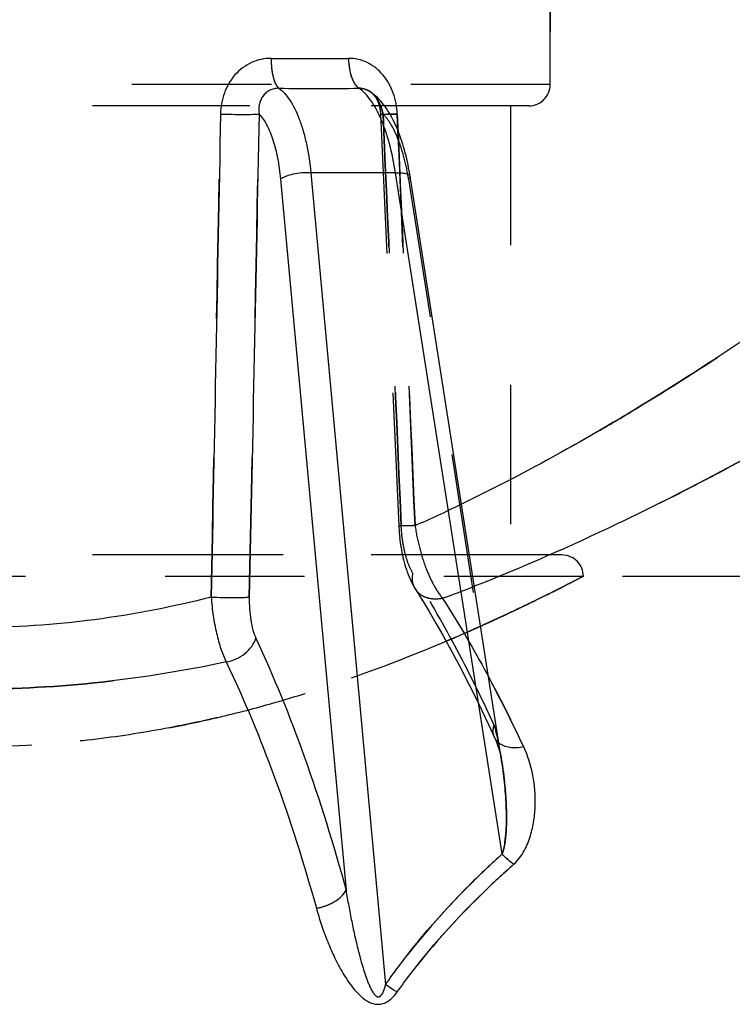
# Model space of a CAD drawing. Header units: millimetres. Extents: x 396 to 584, y 424 to 576.
# Tile 4 of 24: x 492 to 526, y 480 to 527. Entities that reach past the tile are written whole.
import ezdxf

# ---------------------------------------------------------------- set-up
doc = ezdxf.new("R2010")
doc.units = ezdxf.units.MM
doc.header["$LTSCALE"] = 65.185185
doc.linetypes.add('HIDDEN', pattern=[0.2, 0.1, -0.1])
doc.layers.add('FLAECHEN', color=7, linetype='CONTINUOUS')
doc.layers.add('KONST.EL_MIT_GEO', color=7, linetype='CONTINUOUS')

msp = doc.modelspace()

# ---------------------------------------------------------------- linework, layer by layer
at = {"layer": 'FLAECHEN', "color": 8, "linetype": 'HIDDEN'}
for p, q in [((516.988, 532.475), (516.988, 523.475)), ((515.138, 522.475), (464.938, 522.475)), ((515.138, 522.475), (515.138, 501.475)), ((515.138, 501.475), (464.938, 501.475)), ((579.038, 500.475), (518.538, 500.475))]:
    msp.add_line(p, q, dxfattribs=at)
at = {"layer": 'KONST.EL_MIT_GEO', "color": 8, "linetype": 'HIDDEN'}
for p, q in [((516.988, 523.475), (516.988, 532.475)), ((516.988, 523.475), (463.088, 523.475)), ((508.573, 523.135), (508.574, 523.135)), ((508.604, 523.114), (508.602, 523.115)), ((508.68, 523.057), (508.678, 523.059)), ((508.757, 522.996), (508.754, 522.998)), ((508.833, 522.93), (508.83, 522.932)), ((508.847, 522.835), (508.866, 522.803)), ((508.865, 522.804), (508.883, 522.771)), ((508.883, 522.772), (508.9, 522.738)), ((508.9, 522.739), (508.916, 522.704)), ((508.908, 522.86), (508.906, 522.862)), ((508.916, 522.705), (508.932, 522.669)), ((508.932, 522.67), (508.947, 522.632)), ((508.946, 522.633), (508.961, 522.594)), ((508.961, 522.596), (508.975, 522.555)), ((508.982, 522.785), (508.98, 522.787)), ((509.056, 522.706), (509.054, 522.708)), ((509.128, 522.622), (509.126, 522.624)), ((515.988, 522.475), (464.088, 522.475)), ((508.974, 522.557), (508.987, 522.515)), ((508.987, 522.517), (508.999, 522.474)), ((508.999, 522.475), (509.01, 522.431)), ((509.01, 522.433), (509.02, 522.388)), ((509.02, 522.389), (509.029, 522.342)), ((509.029, 522.344), (509.037, 522.296)), ((509.037, 522.298), (509.044, 522.249)), ((509.044, 522.251), (509.05, 522.2)), ((509.05, 522.202), (509.055, 522.15)), ((509.054, 522.152), (509.058, 522.098)), ((509.058, 522.101), (509.059, 522.08)), ((509.198, 522.534), (509.196, 522.537)), ((509.267, 522.443), (509.266, 522.445)), ((509.335, 522.347), (509.333, 522.35)), ((509.401, 522.248), (509.4, 522.25)), ((509.466, 522.145), (509.464, 522.147)), ((509.059, 522.08), (509.909, 502.836)), ((509.529, 522.038), (509.527, 522.041)), ((509.59, 521.928), (509.588, 521.931)), ((509.649, 521.815), (509.647, 521.818)), ((509.706, 521.699), (509.705, 521.702)), ((509.762, 521.58), (509.76, 521.583)), ((509.815, 521.459), (509.814, 521.462)), ((509.867, 521.336), (509.865, 521.339)), ((509.916, 521.21), (509.915, 521.213)), ((509.964, 521.083), (509.963, 521.086)), ((510.01, 520.953), (510.009, 520.956)), ((510.054, 520.822), (510.053, 520.825)), ((510.096, 520.689), (510.095, 520.692)), ((510.136, 520.555), (510.136, 520.558)), ((510.175, 520.418), (510.174, 520.422)), ((510.212, 520.281), (510.211, 520.284)), ((510.247, 520.142), (510.246, 520.145)), ((510.28, 520.002), (510.28, 520.005)), ((510.312, 519.861), (510.311, 519.864)), ((510.342, 519.719), (510.341, 519.722)), ((510.37, 519.576), (510.37, 519.579)), ((510.397, 519.432), (510.396, 519.435)), ((510.368, 519.048), (514.366, 493.517)), ((510.421, 519.287), (510.421, 519.291)), ((509.909, 502.836), (509.913, 502.752)), ((509.913, 502.755), (509.92, 502.635)), ((509.92, 502.638), (509.929, 502.518)), ((509.928, 502.521), (509.939, 502.401)), ((509.939, 502.404), (509.951, 502.285)), ((509.95, 502.288), (509.964, 502.169)), ((509.964, 502.172), (509.979, 502.054)), ((509.979, 502.057), (509.996, 501.938)), ((509.995, 501.941), (510.014, 501.822)), ((517.538, 501.475), (462.538, 501.475)), ((510.014, 501.825), (510.034, 501.707)), ((510.034, 501.71), (510.056, 501.591)), ((510.056, 501.595), (510.08, 501.476)), ((510.079, 501.479), (510.106, 501.361)), ((510.105, 501.364), (510.134, 501.246)), ((510.133, 501.249), (510.164, 501.131)), ((510.163, 501.134), (510.196, 501.016)), ((510.195, 501.019), (510.23, 500.902)), ((518.538, 500.475), (461.538, 500.475)), ((510.229, 500.905), (510.267, 500.789)), ((510.266, 500.792), (510.305, 500.677)), ((510.304, 500.68), (510.347, 500.567)), ((510.345, 500.57), (510.39, 500.458)), ((510.389, 500.461), (510.436, 500.351)), ((510.435, 500.354), (510.484, 500.246)), ((510.483, 500.248), (510.535, 500.143)), ((510.534, 500.145), (510.589, 500.042)), ((510.587, 500.045), (510.645, 499.943)), ((510.644, 499.946), (510.686, 499.877)), ((510.686, 499.877), (510.686, 499.877)), ((510.686, 499.877), (511, 499.369)), ((510.999, 499.371), (511.323, 498.831)), ((511.322, 498.833), (511.645, 498.283)), ((511.643, 498.285), (511.963, 497.725)), ((511.962, 497.727), (512.278, 497.156)), ((512.277, 497.158), (512.591, 496.579)), ((512.59, 496.581), (512.9, 495.991)), ((512.899, 495.993), (513.207, 495.394)), ((513.206, 495.397), (513.51, 494.788)), ((513.509, 494.791), (513.81, 494.173)), ((513.809, 494.176), (514.107, 493.55)), ((514.106, 493.552), (514.387, 492.945)), ((514.387, 492.945), (514.432, 492.843)), ((514.431, 492.845), (514.483, 492.718)), ((514.482, 492.719), (514.53, 492.589)), ((514.53, 492.59), (514.574, 492.455)), ((514.574, 492.456), (514.615, 492.316))]:
    msp.add_line(p, q, dxfattribs=at)
at = {"layer": 'KONST.EL_MIT_GEO', "color": 7, "linetype": 'Continuous'}
for p, q in [((508.574, 523.135), (508.573, 523.135)), ((509.87, 521.327), (509.837, 522.094)), ((505.796, 519.35), (509.292, 481.388)), ((509.752, 519.35), (505.796, 519.35)), ((514.741, 487.494), (509.752, 519.35)), ((504.38, 519.048), (507.442, 485.801)), ((514.73, 491.781), (510.421, 519.287)), ((514.73, 491.775), (514.729, 491.782))]:
    msp.add_line(p, q, dxfattribs=at)
msp.add_lwpolyline([(510.421, 519.287), (510.397, 519.432), (510.37, 519.576), (510.342, 519.719), (510.312, 519.861), (510.28, 520.002), (510.247, 520.142), (510.212, 520.281), (510.175, 520.418), (510.136, 520.555), (510.096, 520.689), (510.054, 520.822), (510.01, 520.953), (509.964, 521.083), (509.916, 521.21), (509.867, 521.336), (509.815, 521.459), (509.762, 521.58), (509.706, 521.699), (509.649, 521.815), (509.59, 521.928), (509.529, 522.038), (509.466, 522.145), (509.401, 522.248), (509.335, 522.347), (509.267, 522.443), (509.198, 522.534), (509.128, 522.622), (509.056, 522.706), (508.982, 522.785), (508.908, 522.86), (508.833, 522.93), (508.757, 522.996), (508.68, 523.057), (508.604, 523.114), (508.574, 523.135)], dxfattribs=at)
at = {"layer": 'KONST.EL_MIT_GEO', "color": 8, "linetype": 'HIDDEN'}
for points in [[(508.588, 523.125), (508.613, 523.106), (508.637, 523.086), (508.661, 523.066), (508.683, 523.044), (508.706, 523.022), (508.728, 522.998), (508.749, 522.974), (508.77, 522.948), (508.79, 522.921), (508.81, 522.894), (508.829, 522.865), (508.847, 522.835)], [(514.614, 492.317), (514.651, 492.175), (514.685, 492.027), (514.714, 491.876), (514.729, 491.782)]]:
    msp.add_lwpolyline(points, dxfattribs=at)
for centre, radius, start, end in [((505.747, 652.115), 127.431, 269.18706, 270.81294), ((506.174, 694.061), 170.773, 269.37126, 270.62874), ((507.983, 522.275), 1.043, 54.8389, 55.5336), ((515.988, 523.475), 1, 270, 360), ((479.542, 573.025), 76.769, 293.91986, 295.70497), ((517.538, 500.475), 1, 0, 90), ((481.487, 581.449), 87.481, 290.38366, 291.42358)]:
    msp.add_arc(centre, radius, start, end, dxfattribs=at)
at = {"layer": 'KONST.EL_MIT_GEO', "color": 7, "linetype": 'Continuous'}
for centre, radius, start, end in [((505.747, 649.6), 124.916, 269.17069, 270.82931), ((506.174, 691.36), 168.072, 269.36116, 270.63884), ((507.985, 573.777), 51.716, 271.6811, 272.0526), ((454.216, 463.677), 67.951, 25.09904, 28.19787)]:
    msp.add_arc(centre, radius, start, end, dxfattribs=at)
for points, knots in [([(503.939, 524.697), (503.782, 524.699), (503.464, 524.667), (503.009, 524.514), (502.595, 524.264), (502.117, 523.818), (501.697, 523.089), (501.583, 522.426), (501.577, 522.094)], [0, 0, 0, 0, 0.121411, 0.243616, 0.367038, 0.491842, 0.744123, 1, 1, 1, 1]), ([(503.939, 524.697), (503.939, 524.541), (503.955, 524.243), (504.014, 523.889), (504.087, 523.645), (504.148, 523.498), (504.217, 523.382), (504.272, 523.321), (504.3, 523.299)], [0, 0, 0, 0, 0.317868, 0.603969, 0.727616, 0.835296, 0.925924, 1, 1, 1, 1]), ([(509.837, 522.094), (509.823, 522.426), (509.703, 523.083), (509.301, 523.814), (508.843, 524.263), (508.447, 524.514), (508.012, 524.667), (507.706, 524.699), (507.555, 524.697)], [0, 0, 0, 0, 0.261219, 0.516088, 0.640199, 0.761723, 0.881303, 1, 1, 1, 1]), ([(507.555, 524.697), (507.559, 524.54), (507.587, 524.241), (507.672, 523.886), (507.771, 523.643), (507.872, 523.46), (507.972, 523.346), (508.048, 523.299)], [0, 0, 0, 0, 0.308387, 0.589332, 0.713048, 0.823087, 1, 1, 1, 1]), ([(504.3, 523.299), (504.227, 523.3), (504.08, 523.286), (503.872, 523.212), (503.69, 523.089), (503.543, 522.926), (503.44, 522.734), (503.36, 522.456), (503.362, 522.236), (503.382, 522.094)], [0, 0, 0, 0, 0.126979, 0.252885, 0.378182, 0.503167, 0.627957, 0.752539, 1, 1, 1, 1]), ([(504.3, 523.299), (504.397, 523.231), (504.587, 523.058), (504.836, 522.73), (505.064, 522.324), (505.269, 521.843), (505.448, 521.296), (505.655, 520.464), (505.752, 519.804), (505.796, 519.35)], [0, 0, 0, 0, 0.082179, 0.17658, 0.284219, 0.405096, 0.538504, 0.683239, 1, 1, 1, 1]), ([(508.573, 523.135), (508.495, 523.189), (508.327, 523.273), (508.139, 523.301), (508.048, 523.299)], [0, 0, 0, 0, 0.509895, 1, 1, 1, 1]), ([(509.752, 519.35), (509.684, 519.805), (509.551, 520.466), (509.301, 521.297), (509.093, 521.844), (508.863, 522.324), (508.613, 522.731), (508.348, 523.058), (508.149, 523.231), (508.048, 523.299)], [0, 0, 0, 0, 0.314417, 0.458713, 0.592135, 0.713422, 0.821775, 0.917041, 1, 1, 1, 1]), ([(501.577, 522.094), (501.757, 522.088), (502.113, 522.079), (502.616, 522.074), (503.037, 522.078), (503.283, 522.086), (503.382, 522.094)], [0, 0, 0, 0, 0.300248, 0.591505, 0.835432, 1, 1, 1, 1]), ([(503.382, 522.094), (503.522, 521.945), (503.774, 521.557), (504.054, 520.856), (504.265, 520), (504.35, 519.378), (504.38, 519.048)], [0, 0, 0, 0, 0.188254, 0.421282, 0.694846, 1, 1, 1, 1]), ([(505.796, 519.35), (505.657, 519.355), (505.377, 519.345), (504.98, 519.288), (504.679, 519.206), (504.486, 519.121), (504.411, 519.073), (504.38, 519.048)], [0, 0, 0, 0, 0.284793, 0.570757, 0.819171, 0.919323, 1, 1, 1, 1]), ([(509.752, 519.35), (509.842, 519.353), (509.972, 519.352), (510.134, 519.335), (510.233, 519.317), (510.315, 519.292), (510.378, 519.262), (510.422, 519.226), (510.436, 519.195), (510.439, 519.18)], [0, 0, 0, 0, 0.365222, 0.52246, 0.659314, 0.774236, 0.867033, 0.93997, 1, 1, 1, 1]), ([(526.132, 511.596), (525.637, 511.264), (523.393, 509.775), (521.105, 508.352), (519.294, 507.296)], [0, 0, 0, 0, 0.221308, 1, 1, 1, 1]), ([(529.341, 507.798), (528.81, 507.493), (526.425, 506.14), (524.003, 504.849), (522.098, 503.895)], [0, 0, 0, 0, 0.223046, 1, 1, 1, 1]), ([(519.294, 507.296), (518.793, 507.004), (516.676, 505.793), (514.514, 504.659), (512.839, 503.853)], [0, 0, 0, 0, 0.237745, 1, 1, 1, 1]), ([(522.098, 503.895), (521.43, 503.561), (518.589, 502.17), (515.69, 500.895), (513.441, 500.013)], [0, 0, 0, 0, 0.235989, 1, 1, 1, 1]), ([(501.14, 499.504), (499.345, 499.049), (495.667, 498.329), (491.924, 498.078), (490.038, 498.078)], [0, 0, 0, 0, 0.49542, 1, 1, 1, 1]), ([(501.14, 499.504), (501.319, 499.498), (501.671, 499.49), (502.167, 499.485), (502.582, 499.489), (502.824, 499.496), (502.921, 499.504)], [0, 0, 0, 0, 0.301259, 0.59229, 0.835621, 1, 1, 1, 1]), ([(501.14, 499.504), (501.161, 499.213), (501.223, 498.645), (501.373, 497.834), (501.572, 497.109), (501.747, 496.668), (501.845, 496.472)], [0, 0, 0, 0, 0.279668, 0.546741, 0.790063, 1, 1, 1, 1]), ([(502.921, 499.504), (502.918, 499.32), (502.924, 498.962), (502.979, 498.446), (503.075, 497.984), (503.172, 497.703), (503.23, 497.579)], [0, 0, 0, 0, 0.280402, 0.547533, 0.790556, 1, 1, 1, 1]), ([(501.845, 496.472), (502.003, 496.502), (502.312, 496.602), (502.721, 496.851), (503.043, 497.18), (503.186, 497.444), (503.23, 497.579)], [0, 0, 0, 0, 0.260432, 0.521178, 0.770477, 1, 1, 1, 1]), ([(503.23, 497.579), (504.07, 495.777), (505.635, 491.901), (506.869, 487.91), (507.442, 485.801)], [0, 0, 0, 0, 0.47637, 1, 1, 1, 1]), ([(501.845, 496.472), (499.921, 496.064), (496.002, 495.425), (492.035, 495.204), (490.038, 495.204)], [0, 0, 0, 0, 0.496124, 1, 1, 1, 1]), ([(501.845, 496.472), (502.684, 494.712), (504.249, 490.925), (505.484, 487.02), (506.057, 484.956)], [0, 0, 0, 0, 0.476577, 1, 1, 1, 1]), ([(515.751, 492.501), (515.64, 492.476), (515.422, 492.445), (515.103, 492.46), (514.819, 492.536), (514.656, 492.631), (514.587, 492.688)], [0, 0, 0, 0, 0.279595, 0.541381, 0.781373, 1, 1, 1, 1]), ([(515.287, 487.013), (515.487, 487.19), (515.797, 487.622), (516.078, 488.333), (516.237, 489.053), (516.322, 490.002), (516.23, 491.179), (515.948, 492.08), (515.751, 492.501)], [0, 0, 0, 0, 0.13794, 0.268129, 0.394228, 0.517696, 0.759506, 1, 1, 1, 1]), ([(514.741, 487.494), (514.774, 487.578), (514.824, 487.753), (514.89, 488.109), (514.932, 488.559), (514.949, 489.099), (514.94, 489.638), (514.913, 490.176), (514.853, 490.889), (514.786, 491.422), (514.73, 491.775)], [0, 0, 0, 0, 0.063234, 0.126198, 0.251726, 0.376967, 0.501974, 0.626768, 0.751364, 1, 1, 1, 1]), ([(509.292, 481.388), (509.683, 481.951), (511.319, 484.14), (513.223, 486.122), (514.741, 487.494)], [0, 0, 0, 0, 0.250969, 1, 1, 1, 1]), ([(515.287, 487.013), (515.239, 487.045), (515.042, 487.188), (514.864, 487.356), (514.741, 487.494)], [0, 0, 0, 0, 0.2402, 1, 1, 1, 1]), ([(509.838, 481.043), (510.23, 481.595), (511.869, 483.739), (513.773, 485.675), (515.287, 487.013)], [0, 0, 0, 0, 0.25085, 1, 1, 1, 1]), ([(506.057, 484.956), (506.208, 484.983), (506.503, 485.062), (506.903, 485.251), (507.227, 485.494), (507.388, 485.697), (507.442, 485.801)], [0, 0, 0, 0, 0.27667, 0.544915, 0.789305, 1, 1, 1, 1]), ([(507.442, 485.801), (507.481, 485.558), (507.565, 485.072), (507.704, 484.344), (507.859, 483.617), (508.003, 483.012), (508.131, 482.531), (508.236, 482.17), (508.331, 481.872), (508.415, 481.635), (508.484, 481.459), (508.559, 481.285), (508.629, 481.143), (508.694, 481.033), (508.749, 480.954), (508.802, 480.892), (508.852, 480.85), (508.895, 480.824), (508.944, 480.809), (509.012, 480.815), (509.081, 480.866), (509.136, 480.945), (509.179, 481.03), (509.214, 481.118), (509.254, 481.237), (509.277, 481.327), (509.292, 481.388)], [0, 0, 0, 0, 0.122975, 0.246366, 0.370179, 0.494433, 0.556743, 0.619191, 0.681804, 0.713189, 0.744643, 0.77619, 0.807874, 0.823805, 0.839831, 0.856015, 0.864219, 0.872532, 0.880961, 0.889404, 0.905716, 0.92168, 0.937465, 0.953162, 0.968806, 1, 1, 1, 1]), ([(506.057, 484.956), (506.126, 484.707), (506.278, 484.209), (506.547, 483.468), (506.808, 482.857), (507.045, 482.374), (507.24, 482.015), (507.455, 481.661), (507.694, 481.317), (507.968, 480.989), (508.236, 480.743), (508.488, 480.582), (508.701, 480.492), (508.934, 480.454), (509.169, 480.487), (509.379, 480.583), (509.614, 480.76), (509.755, 480.927), (509.838, 481.043)], [0, 0, 0, 0, 0.116231, 0.234215, 0.354046, 0.414726, 0.475975, 0.537879, 0.600585, 0.664364, 0.729752, 0.763421, 0.797928, 0.833169, 0.868403, 0.902742, 0.935982, 1, 1, 1, 1]), ([(509.838, 481.043), (509.79, 481.067), (509.6, 481.168), (509.42, 481.288), (509.292, 481.388)], [0, 0, 0, 0, 0.245962, 1, 1, 1, 1])]:
    msp.add_open_spline(points, degree=3, knots=knots, dxfattribs=at)
at = {"layer": 'KONST.EL_MIT_GEO', "color": 8, "linetype": 'HIDDEN'}
for points, knots in [([(503.939, 524.697), (503.939, 524.541), (503.955, 524.243), (504.014, 523.889), (504.087, 523.645), (504.148, 523.498), (504.217, 523.382), (504.272, 523.321), (504.3, 523.299)], [0, 0, 0, 0, 0.317868, 0.603969, 0.727616, 0.835296, 0.925924, 1, 1, 1, 1]), ([(507.555, 524.697), (507.559, 524.54), (507.587, 524.241), (507.672, 523.886), (507.771, 523.643), (507.872, 523.46), (507.972, 523.346), (508.048, 523.299)], [0, 0, 0, 0, 0.308387, 0.589332, 0.713048, 0.823087, 1, 1, 1, 1]), ([(508.048, 523.299), (508.139, 523.301), (508.327, 523.273), (508.495, 523.189), (508.573, 523.135)], [0, 0, 0, 0, 0.490105, 1, 1, 1, 1]), ([(509.173, 522.094), (509.132, 522.293), (509.038, 522.591), (508.811, 522.935), (508.658, 523.077), (508.574, 523.135)], [0, 0, 0, 0, 0.495605, 0.75065, 1, 1, 1, 1]), ([(508.584, 523.128), (508.695, 523.05), (508.888, 522.848), (509.013, 522.603), (509.063, 522.475)], [0, 0, 0, 0, 0.496017, 1, 1, 1, 1]), ([(509.063, 522.475), (509.075, 522.444), (509.12, 522.319), (509.153, 522.19), (509.173, 522.094)], [0, 0, 0, 0, 0.255182, 1, 1, 1, 1]), ([(509.059, 522.08), (509.059, 522.081), (509.062, 522.082), (509.067, 522.083), (509.076, 522.084), (509.089, 522.086), (509.105, 522.088), (509.133, 522.091), (509.156, 522.093), (509.173, 522.094)], [0, 0, 0, 0, 0.018618, 0.066812, 0.145886, 0.255891, 0.39665, 0.567886, 1, 1, 1, 1]), ([(509.837, 522.094), (509.781, 522.092), (509.674, 522.088), (509.522, 522.083), (509.389, 522.08), (509.29, 522.078), (509.222, 522.077), (509.18, 522.076), (509.144, 522.076), (509.114, 522.076), (509.092, 522.077), (509.074, 522.077), (509.066, 522.078), (509.059, 522.079), (509.059, 522.08)], [0, 0, 0, 0, 0.216608, 0.412835, 0.585203, 0.730639, 0.79243, 0.84656, 0.892788, 0.930915, 0.960772, 0.982241, 0.995261, 1, 1, 1, 1]), ([(509.059, 522.08), (509.059, 522.081), (509.062, 522.082), (509.067, 522.083), (509.076, 522.084), (509.089, 522.086), (509.105, 522.088), (509.133, 522.091), (509.156, 522.093), (509.173, 522.094)], [0, 0, 0, 0, 0.018618, 0.066812, 0.145887, 0.255892, 0.396651, 0.567887, 1, 1, 1, 1]), ([(509.502, 522.083), (509.469, 522.082), (509.406, 522.08), (509.318, 522.078), (509.242, 522.077), (509.179, 522.076), (509.134, 522.076), (509.106, 522.076), (509.089, 522.077), (509.077, 522.077), (509.067, 522.078), (509.062, 522.079), (509.059, 522.079), (509.059, 522.08)], [0, 0, 0, 0, 0.224566, 0.423814, 0.595819, 0.738917, 0.851728, 0.896429, 0.933182, 0.961908, 0.982556, 0.995141, 1, 1, 1, 1]), ([(510.368, 519.048), (510.316, 519.379), (510.19, 520.003), (509.923, 520.859), (509.598, 521.56), (509.322, 521.946), (509.173, 522.094)], [0, 0, 0, 0, 0.302545, 0.575489, 0.809615, 1, 1, 1, 1]), ([(510.439, 519.18), (510.442, 519.159), (510.432, 519.122), (510.401, 519.08), (510.38, 519.059), (510.368, 519.048)], [0, 0, 0, 0, 0.420175, 0.685402, 1, 1, 1, 1]), ([(519.293, 507.296), (519.938, 507.672), (522.25, 509.052), (524.516, 510.51), (526.132, 511.596)], [0, 0, 0, 0, 0.276894, 1, 1, 1, 1]), ([(522.098, 503.895), (522.773, 504.233), (525.214, 505.483), (527.617, 506.808), (529.341, 507.798)], [0, 0, 0, 0, 0.275259, 1, 1, 1, 1]), ([(509.909, 502.836), (509.909, 502.837), (509.912, 502.838), (509.917, 502.839), (509.926, 502.84), (509.939, 502.842), (509.955, 502.844), (509.983, 502.846), (510.006, 502.848), (510.022, 502.85)], [0, 0, 0, 0, 0.018489, 0.066645, 0.145713, 0.255728, 0.396511, 0.567781, 1, 1, 1, 1]), ([(510.669, 502.85), (510.614, 502.848), (510.509, 502.844), (510.36, 502.839), (510.23, 502.836), (510.134, 502.834), (510.068, 502.833), (510.027, 502.832), (509.992, 502.832), (509.963, 502.832), (509.941, 502.833), (509.923, 502.833), (509.915, 502.834), (509.909, 502.835), (509.909, 502.836)], [0, 0, 0, 0, 0.217084, 0.413503, 0.585865, 0.731175, 0.79288, 0.84692, 0.893059, 0.931104, 0.960891, 0.982305, 0.995286, 1, 1, 1, 1]), ([(509.909, 502.836), (509.909, 502.837), (509.912, 502.838), (509.917, 502.839), (509.926, 502.84), (509.939, 502.842), (509.955, 502.844), (509.983, 502.846), (510.006, 502.848), (510.022, 502.85)], [0, 0, 0, 0, 0.018489, 0.066645, 0.145713, 0.255727, 0.396511, 0.567781, 1, 1, 1, 1]), ([(510.669, 502.85), (510.614, 502.848), (510.509, 502.844), (510.36, 502.839), (510.23, 502.836), (510.134, 502.834), (510.068, 502.833), (510.027, 502.832), (509.992, 502.832), (509.963, 502.832), (509.941, 502.833), (509.923, 502.833), (509.915, 502.834), (509.909, 502.835), (509.909, 502.836)], [0, 0, 0, 0, 0.217085, 0.413503, 0.585865, 0.731175, 0.79288, 0.84692, 0.893059, 0.931104, 0.960891, 0.982305, 0.995286, 1, 1, 1, 1]), ([(510.572, 500.621), (510.489, 500.754), (510.342, 501.069), (510.182, 501.6), (510.07, 502.205), (510.032, 502.631), (510.022, 502.85)], [0, 0, 0, 0, 0.20451, 0.446763, 0.71608, 1, 1, 1, 1]), ([(510.669, 502.85), (510.718, 502.511), (510.85, 501.852), (511.138, 500.924), (511.496, 500.115), (511.795, 499.644), (511.957, 499.446)], [0, 0, 0, 0, 0.279451, 0.547547, 0.791298, 1, 1, 1, 1]), ([(461.538, 500.475), (461.538, 500.475), (461.539, 500.475), (461.54, 500.474), (461.544, 500.472), (461.549, 500.469), (461.56, 500.464), (461.575, 500.456), (461.595, 500.445), (461.62, 500.433), (461.649, 500.418), (461.696, 500.393), (461.766, 500.357), (461.864, 500.307), (461.978, 500.248), (462.111, 500.18), (462.26, 500.104), (462.492, 499.986), (462.824, 499.819), (463.272, 499.596), (463.782, 499.346), (464.355, 499.069), (464.986, 498.769), (465.676, 498.448), (466.702, 497.981), (468.113, 497.366), (469.956, 496.612), (471.984, 495.847), (474.185, 495.099), (476.544, 494.393), (479.046, 493.76), (481.673, 493.229), (485.338, 492.686), (490.038, 492.4), (494.738, 492.686), (498.404, 493.229), (501.03, 493.76), (503.532, 494.393), (505.891, 495.099), (508.092, 495.847), (510.12, 496.612), (511.963, 497.366), (513.374, 497.981), (514.4, 498.448), (515.09, 498.769), (515.721, 499.069), (516.294, 499.346), (516.804, 499.596), (517.252, 499.819), (517.584, 499.986), (517.816, 500.104), (517.966, 500.18), (518.098, 500.248), (518.212, 500.307), (518.31, 500.357), (518.38, 500.393), (518.427, 500.418), (518.456, 500.433), (518.481, 500.445), (518.501, 500.456), (518.516, 500.464), (518.527, 500.469), (518.533, 500.472), (518.536, 500.474), (518.537, 500.475), (518.538, 500.475), (518.538, 500.475)], [0, 0, 0, 0, 0.000011, 0.000042, 0.000095, 0.000168, 0.000378, 0.000672, 0.00105, 0.001511, 0.002056, 0.002684, 0.004188, 0.006022, 0.008183, 0.010668, 0.013472, 0.016592, 0.023761, 0.032136, 0.041674, 0.052328, 0.064051, 0.076792, 0.090503, 0.120636, 0.154073, 0.190455, 0.229452, 0.270748, 0.314032, 0.358979, 0.405236, 0.5, 0.594764, 0.641021, 0.685968, 0.729252, 0.770548, 0.809545, 0.845927, 0.879364, 0.909497, 0.923208, 0.935949, 0.947672, 0.958326, 0.967864, 0.976239, 0.983408, 0.986528, 0.989332, 0.991817, 0.993978, 0.995812, 0.997316, 0.997944, 0.998489, 0.99895, 0.999328, 0.999622, 0.999832, 0.999905, 0.999958, 0.999989, 1, 1, 1, 1]), ([(510.686, 499.877), (510.62, 499.982), (510.531, 500.23), (510.545, 500.492), (510.572, 500.621)], [0, 0, 0, 0, 0.484953, 1, 1, 1, 1]), ([(514.366, 493.517), (513.787, 494.781), (512.6, 497.192), (511.26, 499.522), (510.572, 500.621)], [0, 0, 0, 0, 0.517485, 1, 1, 1, 1]), ([(518.538, 500.475), (518.538, 500.475), (518.535, 500.474), (518.533, 500.472), (518.526, 500.469), (518.518, 500.464), (518.506, 500.459), (518.487, 500.448), (518.456, 500.432), (518.411, 500.409), (518.357, 500.381), (518.293, 500.348), (518.219, 500.311), (518.136, 500.268), (518.006, 500.201), (517.819, 500.106), (517.567, 499.978), (517.278, 499.832), (516.953, 499.67), (516.592, 499.492), (516.196, 499.298), (515.602, 499.011), (514.779, 498.622), (514.096, 498.309), (513.734, 498.146)], [0, 0, 0, 0, 0.000261, 0.001044, 0.002348, 0.004174, 0.006521, 0.009388, 0.016682, 0.026048, 0.037479, 0.050964, 0.066493, 0.084052, 0.103627, 0.148756, 0.201735, 0.262398, 0.330561, 0.406026, 0.488586, 0.578021, 0.77662, 1, 1, 1, 1]), ([(511.957, 499.446), (511.829, 499.42), (511.575, 499.396), (511.209, 499.458), (510.898, 499.618), (510.744, 499.785), (510.686, 499.877)], [0, 0, 0, 0, 0.275409, 0.532523, 0.771842, 1, 1, 1, 1]), ([(511.957, 499.446), (512.645, 498.373), (513.983, 496.096), (515.171, 493.737), (515.751, 492.501)], [0, 0, 0, 0, 0.48276, 1, 1, 1, 1]), ([(513.734, 498.146), (512.254, 497.48), (508.934, 496.096), (504.483, 494.619), (500.409, 493.609), (497.068, 492.997), (493.589, 492.605), (490.038, 492.47), (486.487, 492.605), (483.008, 492.997), (479.667, 493.609), (475.593, 494.619), (471.142, 496.096), (467.822, 497.48), (466.343, 498.146)], [0, 0, 0, 0, 0.099172, 0.219779, 0.286208, 0.35567, 0.427275, 0.5, 0.572725, 0.64433, 0.713792, 0.780221, 0.900828, 1, 1, 1, 1]), ([(490.038, 495.204), (492.035, 495.204), (496.002, 495.425), (499.921, 496.064), (501.845, 496.472)], [0, 0, 0, 0, 0.503876, 1, 1, 1, 1]), ([(514.387, 492.945), (514.348, 493.03), (514.304, 493.225), (514.336, 493.421), (514.366, 493.517)], [0, 0, 0, 0, 0.481288, 1, 1, 1, 1]), ([(514.366, 493.517), (514.481, 493.089), (514.608, 492.511), (514.707, 491.928), (514.729, 491.782)], [0, 0, 0, 0, 0.74977, 1, 1, 1, 1]), ([(514.587, 492.688), (514.545, 492.723), (514.467, 492.801), (514.41, 492.896), (514.387, 492.945)], [0, 0, 0, 0, 0.506529, 1, 1, 1, 1]), ([(514.73, 491.775), (514.786, 491.422), (514.853, 490.889), (514.913, 490.176), (514.94, 489.638), (514.949, 489.099), (514.932, 488.559), (514.89, 488.109), (514.824, 487.753), (514.774, 487.578), (514.741, 487.494)], [0, 0, 0, 0, 0.248636, 0.373232, 0.498026, 0.623034, 0.748275, 0.873802, 0.936766, 1, 1, 1, 1]), ([(514.741, 487.494), (514.235, 487.036), (512.253, 485.158), (510.462, 483.071), (509.292, 481.388)], [0, 0, 0, 0, 0.249659, 1, 1, 1, 1]), ([(515.287, 487.013), (515.239, 487.045), (515.042, 487.188), (514.864, 487.356), (514.741, 487.494)], [0, 0, 0, 0, 0.240199, 1, 1, 1, 1]), ([(515.287, 487.013), (514.782, 486.567), (512.804, 484.734), (511.011, 482.692), (509.838, 481.043)], [0, 0, 0, 0, 0.249772, 1, 1, 1, 1]), ([(506.057, 484.956), (506.208, 484.983), (506.503, 485.062), (506.903, 485.251), (507.227, 485.494), (507.388, 485.697), (507.442, 485.801)], [0, 0, 0, 0, 0.276671, 0.544915, 0.789305, 1, 1, 1, 1])]:
    msp.add_open_spline(points, degree=3, knots=knots, dxfattribs=at)
for points in [[(501.14, 499.504), (501.286, 507.034), (501.432, 514.564), (501.577, 522.094)], [(502.921, 499.504), (503.076, 507.034), (503.229, 514.564), (503.382, 522.094)], [(510.022, 502.85), (509.74, 509.264), (509.456, 515.679), (509.173, 522.094)], [(509.173, 522.094), (509.456, 515.679), (509.74, 509.264), (510.022, 502.85)], [(509.837, 522.094), (510.115, 515.679), (510.392, 509.264), (510.669, 502.85)], [(510.669, 502.85), (510.403, 509.009), (510.137, 515.168), (509.87, 521.327)], [(510.669, 502.85), (511.397, 503.173), (512.121, 503.508), (512.839, 503.853)], [(511.957, 499.446), (512.453, 499.631), (512.948, 499.819), (513.441, 500.013)]]:
    msp.add_open_spline(points, degree=3, dxfattribs=at)
at = {"layer": 'KONST.EL_MIT_GEO', "color": 7, "linetype": 'Continuous'}
for points in [[(501.577, 522.094), (501.432, 514.564), (501.286, 507.034), (501.14, 499.504)], [(503.382, 522.094), (503.229, 514.564), (503.076, 507.034), (502.921, 499.504)]]:
    msp.add_open_spline(points, degree=3, dxfattribs=at)

doc.saveas('drawing.dxf')
